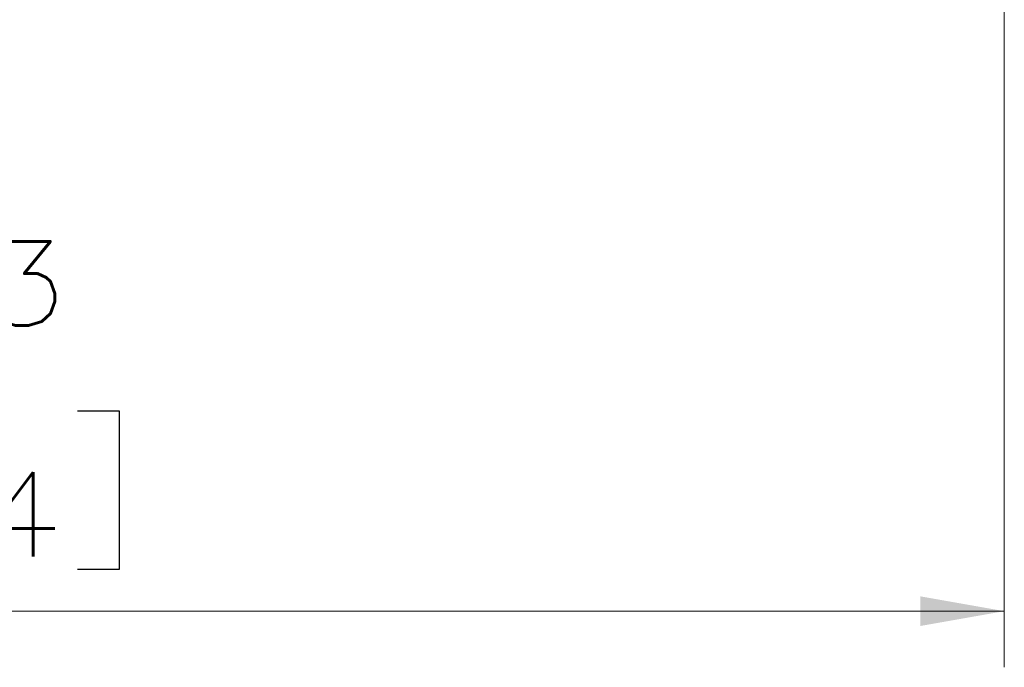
# Model space of a CAD drawing. Header units: millimetres. Extents: x 4 to 836, y 5 to 589.
# Tile 18 of 153: x 512 to 547, y 30 to 53. Entities that reach past the tile are written whole.
import ezdxf

# ---------------------------------------------------------------- set-up
doc = ezdxf.new("R2010")
doc.units = ezdxf.units.MM
doc.layers.add('1', color=7, linetype='Continuous', true_color=0xffffff)
doc.styles.add('ideas_simplex', font='simplex.shx')
doc.dimstyles.get("Standard").update_dxf_attribs({"dimtxt": 0.18, "dimasz": 0.18, "dimexe": 0.18, "dimexo": 0.0625, "dimgap": 0.09, "dimtad": 0, "dimtih": 1, "dimtoh": 1, "dimdec": 4, "dimzin": 0, "dimdsep": 46, "dimtxsty": 'Standard', "dimcen": 0.09, "dimadec": 0, "dimazin": 0, "dimtfac": 1, "dimtdec": 4, "dimtofl": 0, "dimtmove": 0, "dimatfit": 3, "dimfxl": 1, "dimtolj": 1, "dimtzin": 0, "dimarcsym": 0})

# ---------------------------------------------------------------- blocks, each defined once
blk = doc.blocks.new('_U9')
at = {"layer": '1', "color": 152, "lineweight": 13}
for p, q in [((469.858102, 112.831519), (469.858102, 30.116305)), ((547.158102, 62.954582), (547.158102, 30.116305))]:
    blk.add_line(p, q, dxfattribs=at)
at = {"layer": '1', "color": 87, "lineweight": 25}
for p, q in [((502.905602, 39.241305), (501.405602, 39.241305)), ((501.405602, 39.241305), (501.405602, 33.616305)), ((515.610602, 39.241305), (514.110602, 39.241305)), ((515.610602, 33.616305), (515.610602, 39.241305)), ((501.405602, 33.616305), (502.905602, 33.616305)), ((514.110602, 33.616305), (515.610602, 33.616305))]:
    blk.add_line(p, q, dxfattribs=at)
at = {"layer": '1', "color": 27, "lineweight": 13}
blk.add_line((547.158102, 32.116305), (469.858102, 32.116305), dxfattribs=at)
at = {"layer": '1', "color": 27, "lineweight": 18}
for points in [[(469.858102, 32.116305), (472.8581, 32.645285), (472.858104, 31.587324)], [(547.158102, 32.116305), (544.158104, 31.587324), (544.1581, 32.645285)]]:
    blk.add_solid(points, dxfattribs=at)
at = {"layer": '1', "color": 87, "linetype": 'Continuous', "lineweight": 25, "char_height": 3, "attachment_point": 7, "line_spacing_factor": 1.204819, "style": 'ideas_simplex'}
for s, insert in [('\\W1.2097;77,3', (502.877102, 41.376305)), ('\\W1.1919;3.04', (502.877102, 34.063805))]:
    blk.add_mtext(s, dxfattribs=dict(at, insert=insert))

msp = doc.modelspace()

# ---------------------------------------------------------------- dimensions: what is measured, and where the dimension line sits
at = {"layer": '1', "color": 87, "linetype": 'Continuous', "lineweight": 25}
dim = msp.add_linear_dim(base=(547.158, 32.116), p1=(469.858, 116.23), p2=(547.158, 65.455), angle=180, text='<>\\P[\\C87;\\H3.00;\\Fsimplex.shx;3.04\\Fsimplex.shx;\\H3.00;\\C87; ]', dimstyle='Standard', override={"dimtxt": 3, "dimasz": 3, "dimexe": 2, "dimexo": 2.5, "dimgap": 1.5, "dimtad": 1, "dimtih": 0, "dimtoh": 0, "dimdec": 2, "dimlfac": 1, "dimzin": 8, "dimdsep": 44, "dimlunit": 2, "dimtxsty": 'ideas_simplex', "dimsah": 1, "dimse1": 0, "dimse2": 0, "dimsd1": 0, "dimsd2": 0, "dimclrd": 27, "dimclre": 152, "dimclrt": 87, "dimtol": 0, "dimtm": -0.1, "dimtfac": 0.5, "dimtdec": 2, "dimtofl": 1, "dimtmove": 0, "dimtzin": 8, "dimlwd": 13, "dimlwe": 13}, dxfattribs=at)
dim.commit()
dim.dimension.update_dxf_attribs({"geometry": '_U9', "text_midpoint": (508.508, 32.116), "dimtype": 160})

doc.saveas('drawing.dxf')
